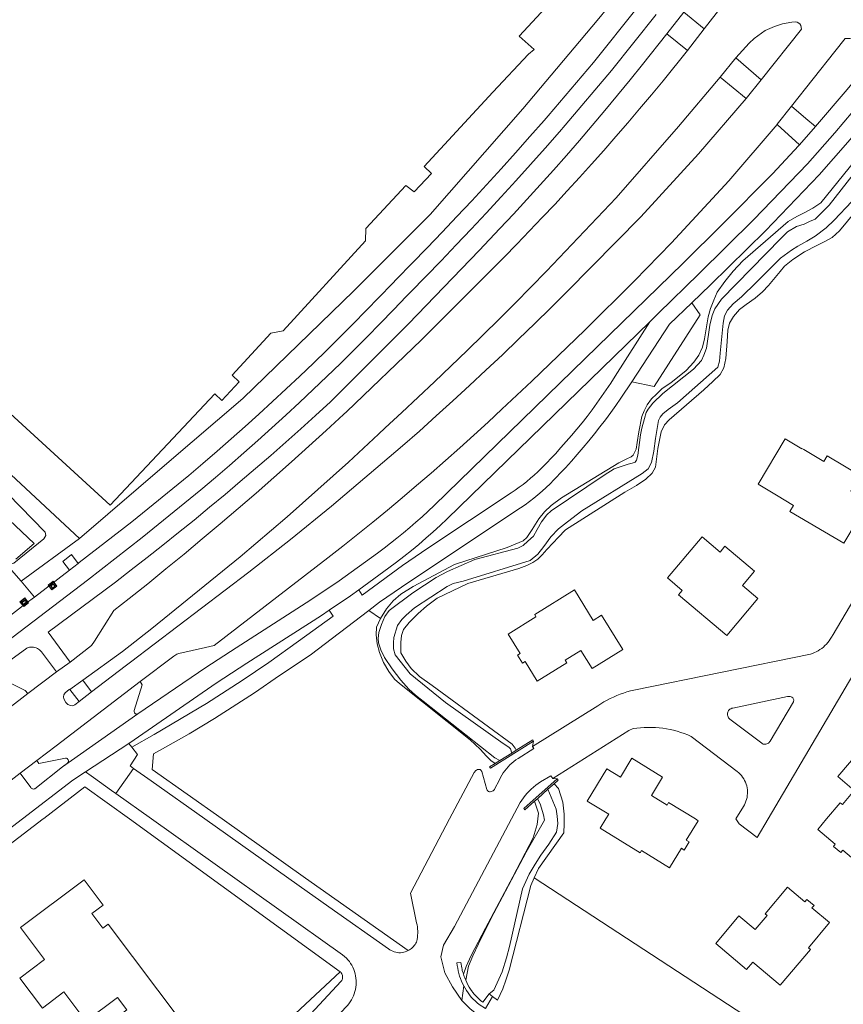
# Model space of a CAD drawing. Header units: metres. Extents: x 89888 to 94270, y 464165 to 468904.
# Tile 168 of 256: x 93055 to 93188, y 466220 to 466379. Entities that reach past the tile are written whole.
import ezdxf

# ---------------------------------------------------------------- set-up
doc = ezdxf.new("R2010")
doc.units = ezdxf.units.M
doc.layers.get('0').update_dxf_attribs({"linetype": 'CONTINUOUS'})
for name, color, linetype, lineweight in [('B_BEBOUWINGSGRENS_0', 251, 'CONTINUOUS', 13), ('G_GRENS_ALGEMEEN_0', 251, 'CONTINUOUS', 13), ('Q_INFORMATIEBORD_0', 251, 'CONTINUOUS', 13), ('Q_TELECOM_KAST_0', 251, 'CONTINUOUS', 13), ('T_CULTUURGRENS_0', 251, 'CONTINUOUS', 13), ('T_HEK_LIJN_0', 251, 'CONTINUOUS', 13), ('V_WEGGRENS_0', 251, 'CONTINUOUS', 13), ('W_KADEMUUR_30CM_LIJN_0', 251, 'CONTINUOUS', 13), ('W_WATERGRENS_0', 251, 'CONTINUOUS', 13)]:
    doc.layers.add(name, color=color, linetype=linetype, lineweight=lineweight)

# ---------------------------------------------------------------- blocks, each defined once
blk = doc.blocks.new('Q_INFORMATIEBORD')
for points in [[(-0.5, 0.5), (0.5, 0.5), (0.5, -0.5), (-0.5, -0.5)], [(-0.37, 0.22), (0.36, 0.22), (0.36, -0.21), (-0.37, -0.21)]]:
    blk.add_lwpolyline(points, close=True)
for points in [[(-0.44, 0.46), (0.44, 0.46, -0.414214), (0.46, 0.44), (0.46, -0.44, -0.414214), (0.44, -0.46), (-0.44, -0.46, -0.414214), (-0.46, -0.44), (-0.46, 0.44), (-0.46, 0.44), (-0.46, 0.45), (-0.46, 0.45), (-0.46, 0.45), (-0.46, 0.45), (-0.46, 0.45), (-0.46, 0.45), (-0.46, 0.46), (-0.46, 0.46), (-0.46, 0.46), (-0.45, 0.46), (-0.45, 0.46), (-0.45, 0.46), (-0.45, 0.46), (-0.45, 0.46), (-0.45, 0.46), (-0.44, 0.46), (-0.44, 0.46)], [(-0.29, 0.16), (0.28, 0.16, -0.414214), (0.3, 0.14), (0.3, -0.13, -0.414214), (0.28, -0.16), (-0.29, -0.16, -0.414214), (-0.31, -0.13), (-0.31, 0.14), (-0.31, 0.14), (-0.31, 0.14), (-0.31, 0.14), (-0.31, 0.15), (-0.31, 0.15), (-0.31, 0.15), (-0.3, 0.15), (-0.3, 0.15), (-0.3, 0.15), (-0.3, 0.16), (-0.3, 0.16), (-0.3, 0.16), (-0.3, 0.16), (-0.29, 0.16), (-0.29, 0.16), (-0.29, 0.16), (-0.29, 0.16), (-0.29, 0.16)]]:
    blk.add_lwpolyline(points, format="xyb")
blk = doc.blocks.new('Q_TELECOM_KAST')
for points in [[(-0.5, 0.5), (0.5, 0.5), (0.5, -0.5), (-0.5, -0.5)], [(-0.26, 0.26), (0.25, 0.26), (0.25, 0.19), (-0.26, 0.19)], [(-0.26, 0.11), (0.25, 0.11), (0.25, -0.33), (-0.26, -0.33)]]:
    blk.add_lwpolyline(points, close=True)
blk.add_lwpolyline([(-0.44, 0.46), (0.44, 0.46, -0.414214), (0.46, 0.44), (0.46, -0.44, -0.414214), (0.44, -0.46), (-0.44, -0.46, -0.414214), (-0.46, -0.44), (-0.46, 0.44), (-0.46, 0.44), (-0.46, 0.45), (-0.46, 0.45), (-0.46, 0.45), (-0.46, 0.45), (-0.46, 0.45), (-0.46, 0.45), (-0.46, 0.46), (-0.46, 0.46), (-0.46, 0.46), (-0.45, 0.46), (-0.45, 0.46), (-0.45, 0.46), (-0.45, 0.46), (-0.45, 0.46), (-0.45, 0.46), (-0.44, 0.46), (-0.44, 0.46)], format="xyb")
blk.add_circle((-0.18, -0.03), 0.0354)

msp = doc.modelspace()

# ---------------------------------------------------------------- linework, layer by layer
at = {"layer": 'B_BEBOUWINGSGRENS_0'}
for p, q in [((93064.83, 466291.21), (93063.43, 466290.13)), ((93147.66, 466274.24), (93152.6, 466277.3)), ((93177.98, 466223.2), (93182.82, 466228.98))]:
    msp.add_line(p, q, dxfattribs=at)
for points in [[(93178.77, 466311.27), (93174.43, 466303.96), (93177.39, 466302.2), (93180.11, 466300.55), (93179.54, 466299.59), (93188.21, 466294.44), (93192.2, 466301.13), (93189.35, 466302.83), (93190.86, 466305.37), (93185.53, 466308.53), (93184.99, 466307.63), (93181.76, 466309.55)], [(93181.76, 466309.55), (93181.47, 466309.72), (93181.44, 466309.68), (93178.77, 466311.27)], [(93168.26, 466293.03), (93165.36, 466295.47), (93159.79, 466288.85), (93162.16, 466286.85), (93161.55, 466286.13)], [(93161.55, 466286.13), (93169.35, 466279.56), (93174.38, 466285.53), (93171.87, 466287.64), (93173.82, 466289.95), (93169.05, 466293.97), (93168.26, 466293.03)], [(93063.43, 466290.13), (93062.35, 466291.53), (93063.75, 466292.61), (93064.83, 466291.21)], [(93152.6, 466277.3), (93149.16, 466282.84), (93147.84, 466282.02), (93144.8, 466286.92), (93138.39, 466282.94), (93138.6, 466282.6), (93134.1, 466279.8), (93136.05, 466276.66), (93135.63, 466276.4), (93136.43, 466275.1), (93136.85, 466275.37), (93138.8, 466272.23), (93143.57, 466275.19), (93143.32, 466275.58), (93145.85, 466277.15), (93147.66, 466274.24)], [(93155.37, 466244.56), (93155.58, 466244.9), (93160.11, 466242.12), (93162.04, 466245.27), (93162.49, 466244.99), (93163.29, 466246.3), (93162.83, 466246.58), (93164.76, 466249.71), (93164.29, 466250), (93159.98, 466252.64), (93159.74, 466252.25), (93157.2, 466253.8), (93159.01, 466256.75), (93154.07, 466259.78), (93152.21, 466256.76)], [(93197.6, 466250), (93199.42, 466252.16), (93194.99, 466255.91), (93195.97, 466257.08), (93191, 466261.27), (93187.25, 466256.82), (93189.89, 466254.6), (93187.98, 466252.33), (93187.64, 466252.61), (93185.44, 466250)], [(93152.21, 466256.76), (93150.04, 466258.09), (93146.85, 466252.89), (93150.33, 466250.76), (93149.86, 466250), (93148.94, 466248.5), (93155.37, 466244.56)], [(93185.44, 466250), (93184.02, 466248.32), (93186.84, 466245.94), (93186.53, 466245.58), (93187.71, 466244.58), (93188.03, 466244.97), (93190.83, 466242.6), (93194.25, 466246.65), (93194.55, 466246.39), (93197.6, 466250)], [(93081.57, 466217.19), (93069.66, 466233.04), (93068.81, 466232.41), (93067.04, 466234.77), (93068.82, 466236.11), (93065.77, 466240.17), (93055.54, 466232.49), (93059.4, 466227.34), (93055.42, 466224.35), (93059.05, 466219.52), (93062.53, 466222.13), (93066.07, 466217.42), (93071.16, 466221.24), (93072.68, 466219.21), (93071.76, 466218.51)], [(93182.82, 466228.98), (93182.51, 466229.23), (93185.92, 466233.31), (93183.08, 466235.68), (93183.41, 466236.07), (93182.24, 466237.04), (93181.92, 466236.66), (93179.13, 466238.99), (93175.55, 466234.71), (93175.86, 466234.45), (93173.94, 466232.16), (93171.3, 466234.36), (93167.57, 466229.91), (93172.54, 466225.75), (93173.53, 466226.92), (93177.98, 466223.2)]]:
    msp.add_lwpolyline(points, dxfattribs=at)
at = {"layer": 'G_GRENS_ALGEMEEN_0'}
for q in [(93137.78, 466239.26), (93184.48, 466210.38)]:
    msp.add_line((93138.31, 466240.51), q, dxfattribs=at)
for points in [[(93192.7, 466351.04), (93187.5, 466344.82), (93186.32, 466343.74), (93185.25, 466343.14), (93183.89, 466342.44), (93181.9, 466341.42), (93179.99, 466340.22), (93178.67, 466339.14), (93177.95, 466338.26), (93176.07, 466336), (93175.1, 466335), (93173.92, 466333.94), (93172.45, 466332.92), (93171.4, 466332.13), (93170.41, 466330.98), (93169.77, 466329.95), (93169.5, 466328.82), (93169.41, 466326.96), (93169.22, 466324.26), (93168.9, 466322.73), (93168.28, 466321.66), (93167.12, 466320.52), (93165.64, 466319.2), (93160.04, 466314.37), (93159.32, 466313.52), (93158.76, 466312.4), (93158.25, 466309.73), (93157.87, 466306.72), (93157.31, 466305.76), (93156.29, 466304.8), (93154.78, 466303.78), (93152.9, 466302.68), (93143.36, 466296.63), (93142.2, 466295.36), (93141.35, 466294.51), (93140.35, 466293.43), (93139.58, 466292.6), (93138.92, 466291.89), (93138.07, 466291.34), (93137.15, 466290.87), (93135.81, 466290.36)], [(93135.81, 466290.36), (93127.61, 466287.95), (93123.93, 466286.19), (93122.65, 466285.62), (93120.93, 466284.3), (93119.63, 466283.14), (93118.17, 466281.68), (93117.23, 466280.54), (93116.92, 466279.58), (93116.84, 466278.45), (93116.84, 466276.8), (93117.62, 466275.43), (93118.49, 466274.26), (93119.81, 466272.99), (93121.86, 466271.54), (93130.96, 466264.86), (93134.77, 466262.06), (93135.22, 466261.43), (93135.43, 466261.08)], [(93141.51, 466255.65), (93142.24, 466254.93), (93142.95, 466252.71), (93143.13, 466250.79), (93143.16, 466249.22), (93143.07, 466247.79), (93138.99, 466242.04), (93138.31, 466240.51)], [(93137.78, 466239.26), (93134.3, 466225.64), (93133.75, 466224.03), (93133.27, 466222.6), (93132.39, 466220.76), (93131.58, 466221.4)]]:
    msp.add_lwpolyline(points, dxfattribs=at)
at = {"layer": 'T_CULTUURGRENS_0'}
for p, q in [((93053.34, 466290.95), (93055.63, 466288.36)), ((93055.63, 466288.36), (93057.76, 466285.78)), ((93073.47, 466261.58), (93073, 466262.19))]:
    msp.add_line(p, q, dxfattribs=at)
for points in [[(92927.35, 466418.37), (92927.48, 466417.96), (92927.91, 466417.15), (92928.48, 466416.14), (92929.26, 466415.26), (92931.5, 466412.84), (92946.67, 466399.39), (92964.73, 466383), (92980.76, 466367.62), (93000, 466348.96), (93006.41, 466342.87), (93017.69, 466332.96), (93027.86, 466324.23), (93042.62, 466311.46), (93053.46, 466302.4), (93059.49, 466296.23), (93059.59, 466295.72), (93059.26, 466295.18), (93054.43, 466291.23), (93053.34, 466290.95)], [(93073, 466262.19), (93073.84, 466262.74), (93087.08, 466271.9), (93092.01, 466275.12), (93104.05, 466282.82), (93105.28, 466283.65)], [(93105.28, 466283.65), (93105.92, 466282.71), (93100.35, 466278.67), (93095.52, 466275.24), (93091.27, 466272.32), (93085.52, 466268.62), (93077.07, 466263.62), (93073.47, 466261.58)], [(93132.04, 466258.95), (93131.32, 466259.42), (93130.6, 466260.14), (93129.6, 466261.27), (93128.01, 466262.73), (93116.58, 466271.84), (93115.78, 466272.55), (93114.86, 466273.79), (93114.02, 466275.21), (93113.38, 466276.81), (93113.03, 466278.25), (93112.84, 466279.68), (93112.92, 466280.92), (93113.52, 466282.34)], [(93126.9, 466224.99), (93127.34, 466226.23), (93128.16, 466227.97), (93130.49, 466232.41), (93134.86, 466240.66), (93138.17, 466246.97), (93138.81, 466249.09), (93139.03, 466250.95), (93138.36, 466252.87)], [(93062.75, 466181.14), (93061.36, 466182.73), (93107.02, 466225.37)], [(93107.02, 466225.37), (93107.13, 466225.28), (93107.22, 466225.17), (93107.3, 466225.05), (93107.36, 466224.92), (93107.4, 466224.79), (93107.43, 466224.65)], [(93107.21, 466223.85), (93097.31, 466213.22), (93076.84, 466194.17), (93062.75, 466181.14)], [(93107.43, 466224.65), (93107.43, 466224.51), (93107.42, 466224.37), (93107.4, 466224.23), (93107.35, 466224.1), (93107.29, 466223.97), (93107.21, 466223.85)]]:
    msp.add_lwpolyline(points, dxfattribs=at)
at = {"layer": 'T_HEK_LIJN_0'}
msp.add_line((93065.05, 466295.23), (93055.63, 466288.36), dxfattribs=at)
for points in [[(93152.01, 466383.09), (93148.44, 466378.71), (93136.5, 466364.49), (93121.52, 466347.47), (93109.23, 466335.16), (93091.35, 466317.76), (93079.12, 466307.28), (93065.05, 466295.23)], [(93065.05, 466295.23), (92980.71, 466373.75), (92975.08, 466379.19)]]:
    msp.add_lwpolyline(points, dxfattribs=at)
at = {"layer": 'V_WEGGRENS_0'}
for p, q in [((93165.72, 466377.38), (93170.9, 466384.09)), ((93162.43, 466380.05), (93159.71, 466376.58)), ((93162.43, 466380.05), (93165.72, 466377.38)), ((93163, 466373.91), (93165.72, 466377.38)), ((93174.91, 466369.15), (93181.38, 466377.31)), ((93179.84, 466378.47), (93178.34, 466378.19)), ((93163, 466373.91), (93159.71, 466376.58)), ((93170.83, 466372.71), (93168.28, 466369.59)), ((93170.83, 466372.71), (93174.91, 466369.15)), ((93186.75, 466373.72), (93179.79, 466364.92)), ((93172.48, 466366.15), (93168.28, 466369.59)), ((93172.48, 466366.15), (93174.91, 466369.15)), ((93179.79, 466364.92), (93182.08, 466362.94)), ((93181.09, 466358.69), (93177.46, 466361.97)), ((93181.09, 466358.69), (93183.66, 466361.62)), ((93182.08, 466362.94), (93183.66, 466361.62)), ((93160.13, 466329.75), (93163.74, 466333.22)), ((93163.74, 466333.22), (93165.04, 466331.27)), ((93158.35, 466331.53), (93156.95, 466330.17)), ((93154.03, 466320.49), (93160.13, 466329.75)), ((93063.43, 466290.13), (93057.76, 466285.78)), ((93111.65, 466283.62), (93113.52, 466282.34)), ((93059.97, 466280.09), (93063.52, 466275.26)), ((93052.14, 466274.37), (93056.55, 466277.54)), ((93061.33, 466273.72), (93063.52, 466275.26)), ((93061.33, 466273.72), (93056.69, 466270.21)), ((93074.8, 466272.14), (93061.28, 466261.81)), ((93065.56, 466272.37), (93063.47, 466270.89)), ((93064.96, 466268.96), (93063.47, 466270.89)), ((93065.56, 466272.37), (93066.98, 466270.47)), ((93045.18, 466261.44), (93055.71, 466269.46)), ((93055.71, 466269.46), (93056.69, 466270.21)), ((93064.96, 466268.96), (93066.98, 466270.47)), ((93062.31, 466258.4), (93074.45, 466266.94)), ((93061.28, 466261.81), (93058.13, 466259.41)), ((93073, 466262.19), (93066.01, 466257.58)), ((93138.19, 466262.53), (93138.02, 466261.69)), ((93138.02, 466261.69), (93138.24, 466261.34)), ((93055.46, 466257.38), (93058.13, 466259.41)), ((93073.2, 466258.55), (93073.75, 466258.16)), ((93055.46, 466257.38), (93053.54, 466255.9)), ((93063.96, 466256.23), (93066.01, 466257.58)), ((93070.9, 466254.09), (93073.75, 466258.16)), ((93141.01, 466256.96), (93141.29, 466256.51)), ((93141.29, 466256.51), (93142.03, 466256.45)), ((93126.96, 466223.08), (93126.63, 466220.73))]:
    msp.add_line(p, q, dxfattribs=at)
for points in [[(92981.66, 466382.3), (93023.56, 466343.1), (93069.99, 466300.59), (93086.85, 466318.53), (93087.97, 466317.44), (93090.74, 466320.45), (93089.65, 466321.57), (93095.89, 466328.3), (93097.83, 466328.69), (93111.13, 466343.19), (93111.19, 466345.2), (93117.62, 466352.13), (93118.98, 466351.1), (93121.78, 466354.07), (93120.59, 466355.21), (93131.63, 466367.17), (93137.38, 466373.32), (93138.31, 466374.03), (93135.91, 466376.22), (93158.33, 466400.43)], [(93154.93, 466380.75), (93147.86, 466371.98), (93140.58, 466363.37), (93139.94, 466362.63), (93137.63, 466360.01), (93135.31, 466357.4), (93132.97, 466354.81), (93130.61, 466352.23), (93128.24, 466349.66), (93125.86, 466347.11), (93123.46, 466344.58), (93121.04, 466342.06), (93118.61, 466339.55), (93116.16, 466337.06), (93115.41, 466336.28), (93113.34, 466334.11), (93111.24, 466331.95), (93109.14, 466329.81), (93107.01, 466327.68), (93104.87, 466325.57), (93102.72, 466323.48), (93100.55, 466321.4), (93098.36, 466319.34), (93096.16, 466317.29), (93093.94, 466315.27), (93091.71, 466313.25), (93089.46, 466311.26), (93087.2, 466309.28), (93084.92, 466307.32), (93082.63, 466305.38), (93073.44, 466297.92), (93064.98, 466291.33), (93064.83, 466291.21)], [(93157.95, 466379.7), (93150.77, 466370.67), (93143.32, 466361.86), (93142.4, 466360.78), (93140.07, 466358.13), (93137.72, 466355.5), (93135.35, 466352.88), (93132.97, 466350.28), (93130.57, 466347.68), (93128.16, 466345.11), (93125.74, 466342.54), (93123.3, 466339.99), (93120.84, 466337.46), (93118.37, 466334.94), (93117.72, 466334.26), (93115.62, 466332.07), (93113.51, 466329.89), (93111.38, 466327.73), (93109.24, 466325.58), (93107.08, 466323.45), (93104.9, 466321.34), (93102.71, 466319.24), (93100.5, 466317.16), (93098.28, 466315.09), (93096.04, 466313.05), (93093.78, 466311.02), (93091.51, 466309), (93089.23, 466307.01), (93086.93, 466305.03), (93084.61, 466303.07), (93075.15, 466295.4), (93066.31, 466288.48), (93050.91, 466276.78)], [(93178.34, 466378.19), (93177.06, 466377.76), (93175.56, 466377.12), (93173.76, 466375.85), (93172.96, 466375.07), (93170.83, 466372.71)], [(93181.38, 466377.31), (93181.27, 466377.91), (93181.12, 466378.21), (93180.72, 466378.44), (93180.43, 466378.52), (93179.84, 466378.47)], [(93159.71, 466376.58), (93155.79, 466371.61), (93153.79, 466369.14), (93151.76, 466366.68), (93149.72, 466364.23), (93147.67, 466361.8), (93145.6, 466359.39), (93143.51, 466356.98), (93141.4, 466354.6), (93139.27, 466352.23), (93137.13, 466349.87), (93134.98, 466347.53), (93132.8, 466345.21), (93129.45, 466341.64), (93118.04, 466329.84), (93106.44, 466318.23), (93105.46, 466317.26), (93103.08, 466315.07), (93100.68, 466312.91), (93098.27, 466310.75), (93095.84, 466308.62), (93093.4, 466306.5), (93090.95, 466304.4), (93088.48, 466302.31), (93086, 466300.24), (93083.5, 466298.19), (93080.99, 466296.16), (93078.47, 466294.14), (93075.93, 466292.14), (93073.38, 466290.15), (93070.81, 466288.18), (93059.97, 466280.09)], [(93189.31, 466375.83), (93188.43, 466375.85), (93186.75, 466373.72)], [(93198.93, 466375.42), (93198.09, 466374.21), (93192.59, 466367.49), (93186.75, 466360.6), (93182.34, 466355.61), (93173.71, 466346.62), (93164.84, 466337.86), (93158.35, 466331.53)], [(93201.49, 466374.23), (93194, 466365.14), (93188.87, 466359.09), (93184.22, 466353.84), (93175.61, 466344.84), (93166.73, 466336.11), (93163.74, 466333.22)], [(93183.66, 466361.62), (93188.74, 466367.6), (93194.46, 466374.54)], [(93063.52, 466275.26), (93066.98, 466277.96), (93067.45, 466278.66), (93070.55, 466283.59), (93073.05, 466285.53), (93076.02, 466287.91), (93078.96, 466290.3), (93081.9, 466292.71), (93084.82, 466295.14), (93087.72, 466297.59), (93090.61, 466300.05), (93093.48, 466302.54), (93096.33, 466305.04), (93099.18, 466307.56), (93102, 466310.09), (93104.81, 466312.65), (93107.6, 466315.22), (93108.13, 466315.68), (93120.1, 466327.17), (93131.82, 466338.91), (93133.46, 466340.59), (93135.52, 466342.69), (93137.57, 466344.81), (93139.6, 466346.94), (93141.62, 466349.08), (93143.62, 466351.24), (93145.6, 466353.41), (93147.57, 466355.59), (93149.53, 466357.79), (93151.47, 466360.01), (93153.4, 466362.23), (93155.3, 466364.47), (93157.2, 466366.73), (93159.08, 466368.99), (93163, 466373.91)], [(93168.28, 466369.59), (93161.55, 466361.63), (93151.51, 466350.13), (93140.32, 466338.34), (93137.78, 466335.74), (93135.23, 466333.17), (93132.66, 466330.6), (93130.08, 466328.05), (93127.49, 466325.52), (93124.88, 466322.99), (93122.26, 466320.49), (93119.63, 466317.99), (93116.98, 466315.51), (93114.32, 466313.05), (93113.22, 466312.05), (93110.8, 466309.79), (93108.37, 466307.54), (93105.92, 466305.31), (93103.46, 466303.1), (93100.98, 466300.9), (93098.49, 466298.72), (93095.98, 466296.55), (93093.46, 466294.41), (93090.93, 466292.28), (93076.67, 466280.73), (93071.94, 466277.02), (93065.56, 466272.37)], [(93113.52, 466282.34), (93114.49, 466283.86), (93115.6, 466285.19), (93116.83, 466286.22), (93118.8, 466287.45), (93125.49, 466291.02), (93133.96, 466293.74), (93136.55, 466294.85), (93137.15, 466295.35), (93137.99, 466296.66), (93139.07, 466298.39), (93139.99, 466299.51), (93141.03, 466300.51), (93142.7, 466301.75), (93151.94, 466307.43), (93153.22, 466308.08), (93153.93, 466308.39), (93154.29, 466308.65), (93154.74, 466309.64), (93154.89, 466310.69), (93155.17, 466312.41), (93155.65, 466314.86), (93156.02, 466315.8), (93156.52, 466316.76), (93157.24, 466317.74), (93158.02, 466318.51), (93158.95, 466319.39), (93160.32, 466320.33), (93162.81, 466322.31), (93164.06, 466323.63), (93164.86, 466324.75), (93165.43, 466326.06), (93165.78, 466327.4), (93166.36, 466330.93), (93166.71, 466332.3), (93167.25, 466333.64), (93167.81, 466334.95), (93169.04, 466336.66), (93170.36, 466338.3), (93171.96, 466340), (93179.24, 466346.34), (93180.63, 466347.15), (93181.81, 466347.74), (93183.2, 466348.45), (93184.51, 466349.34), (93187.25, 466352.71), (93199.59, 466367.97)], [(93066.98, 466270.47), (93072.39, 466274.65), (93073.23, 466275.27), (93092.34, 466289.78), (93099.05, 466295.03), (93105.63, 466300.45), (93117.07, 466310.14), (93119.8, 466312.54), (93122.5, 466314.97), (93125.2, 466317.41), (93127.87, 466319.87), (93130.53, 466322.34), (93133.18, 466324.84), (93135.8, 466327.34), (93138.41, 466329.87), (93141.01, 466332.41), (93143.59, 466334.97), (93155.49, 466347.1), (93164.81, 466357.21), (93172.48, 466366.15)], [(93179.79, 466364.92), (93177.49, 466362.01), (93177.46, 466361.97)], [(93177.46, 466361.97), (93169.67, 466352.89), (93160.43, 466342.86), (93154.47, 466336.76), (93146.45, 466328.78), (93137.95, 466320.58), (93133.12, 466316.06), (93130.87, 466313.96), (93128.6, 466311.88), (93126.31, 466309.82), (93124.01, 466307.78), (93121.7, 466305.75), (93119.37, 466303.74), (93117.02, 466301.75), (93114.66, 466299.78), (93112.28, 466297.83), (93109.89, 466295.89), (93107.49, 466293.97), (93105.07, 466292.08), (93086.73, 466277.99), (93085.35, 466277.62), (93081.04, 466276.66), (93080.72, 466276.57), (93080.22, 466276.24), (93074.8, 466272.14)], [(93074.45, 466266.94), (93085.4, 466274.4), (93090.26, 466277.61), (93102.33, 466285.31), (93106.9, 466288.37), (93113.04, 466292.87), (93114.11, 466293.66), (93115.16, 466294.47), (93116.2, 466295.29), (93117.23, 466296.13), (93118.25, 466296.98), (93119.25, 466297.84), (93120.24, 466298.73), (93121.22, 466299.62), (93122.19, 466300.53), (93146.51, 466324.23), (93162.27, 466339.57), (93168.74, 466345.93), (93176.72, 466353.99), (93180.98, 466358.59), (93181.09, 466358.69)], [(93225.32, 466345.54), (93186.48, 466279.76), (93186.21, 466279.3), (93186.04, 466279), (93185.85, 466278.72), (93185.64, 466278.45), (93185.41, 466278.19), (93185.17, 466277.94), (93184.92, 466277.71), (93184.65, 466277.5), (93184.37, 466277.3), (93184.08, 466277.12), (93183.78, 466276.96), (93183.47, 466276.81), (93183.15, 466276.68), (93182.82, 466276.58), (93154.37, 466270.76), (93153.81, 466270.63), (93153.25, 466270.47), (93152.7, 466270.3), (93152.16, 466270.11), (93151.62, 466269.9), (93151.09, 466269.66), (93150.57, 466269.41), (93150.06, 466269.15), (93149.56, 466268.86), (93149.07, 466268.55), (93148.59, 466268.23), (93138.02, 466261.69)], [(93141.29, 466256.51), (93153.57, 466264.27), (93154.28, 466264.57), (93154.87, 466264.65), (93155.46, 466264.71), (93156.05, 466264.75), (93156.65, 466264.77), (93157.25, 466264.76), (93157.84, 466264.74), (93158.44, 466264.69), (93159.03, 466264.62), (93159.62, 466264.53), (93160.2, 466264.42), (93160.79, 466264.29), (93161.36, 466264.14), (93161.93, 466263.96), (93162.5, 466263.77), (93163.05, 466263.55), (93163.6, 466263.32), (93171.04, 466257.63), (93171.29, 466257.43), (93171.51, 466257.21), (93171.72, 466256.98), (93171.91, 466256.73), (93172.08, 466256.47), (93172.23, 466256.2), (93172.37, 466255.91), (93172.48, 466255.62), (93172.56, 466255.32), (93172.63, 466255.01), (93172.67, 466254.7), (93172.69, 466254.39), (93172.69, 466254.08), (93172.66, 466253.76), (93172.61, 466253.46), (93172.54, 466253.15), (93172.44, 466252.85), (93172.33, 466252.56), (93172.19, 466252.28), (93172.03, 466252.01), (93170.82, 466250), (93171.34, 466249.23), (93174.24, 466247), (93176, 466250), (93230.44, 466342.39)], [(93165.04, 466331.27), (93157.63, 466319.72), (93154.03, 466320.49)], [(93110.04, 466286.94), (93114.88, 466290.46), (93116.1, 466291.38), (93117.32, 466292.32), (93118.52, 466293.28), (93119.7, 466294.27), (93120.87, 466295.26), (93122.03, 466296.28), (93123.16, 466297.32), (93124.29, 466298.37), (93156.95, 466330.17)], [(93156.95, 466330.17), (93151.35, 466321.37), (93150.64, 466320.27), (93149.91, 466319.17), (93149.17, 466318.09), (93148.41, 466317.02), (93147.63, 466315.96), (93146.83, 466314.91), (93146.02, 466313.87), (93145.2, 466312.85), (93144.35, 466311.84), (93143.49, 466310.84), (93142.62, 466309.86), (93141.73, 466308.89), (93140.83, 466307.94), (93140.54, 466307.64), (93140.01, 466307.07), (93139.46, 466306.51), (93138.9, 466305.97), (93138.32, 466305.44), (93137.73, 466304.92), (93137.13, 466304.42), (93136.52, 466303.94), (93135.89, 466303.47), (93135.25, 466303.02), (93134.6, 466302.58), (93121.18, 466293.68), (93117.11, 466290.84), (93110.61, 466286.08), (93110.04, 466286.94)], [(93154.03, 466320.49), (93152.3, 466317.86), (93151.48, 466316.68), (93150.64, 466315.51), (93149.78, 466314.36), (93148.91, 466313.22), (93148.02, 466312.09), (93147.12, 466310.97), (93146.2, 466309.86), (93145.26, 466308.77), (93144.31, 466307.7), (93143.34, 466306.63), (93142.36, 466305.58), (93142.09, 466305.29), (93141.48, 466304.65), (93140.86, 466304.03), (93140.23, 466303.43), (93139.58, 466302.84), (93138.91, 466302.27), (93138.24, 466301.71), (93137.54, 466301.17), (93136.84, 466300.65), (93136.12, 466300.15), (93118.13, 466288.19), (93113.39, 466284.93), (93111.65, 466283.62)], [(93110.04, 466286.94), (93108.69, 466285.96), (93105.28, 466283.65)], [(93057.76, 466285.78), (93056.41, 466284.78), (93046.84, 466277.34)], [(93076.95, 466260.48), (93078.38, 466261.32), (93082.69, 466263.74), (93086.79, 466266.22), (93093.26, 466270.33), (93097.25, 466273.14), (93102.19, 466276.43), (93111.65, 466283.62)], [(93056.55, 466277.54), (93056.76, 466277.62), (93056.97, 466277.67), (93057.18, 466277.7), (93057.4, 466277.71), (93057.62, 466277.69), (93057.83, 466277.65), (93058.04, 466277.58), (93058.24, 466277.5), (93058.43, 466277.39), (93058.6, 466277.26), (93058.76, 466277.11), (93058.91, 466276.95), (93061.33, 466273.72)], [(93056.69, 466270.21), (93056.25, 466270.72), (93051.82, 466272.89), (93051.7, 466272.96), (93051.59, 466273.05), (93051.49, 466273.15), (93051.41, 466273.26), (93051.35, 466273.39), (93051.31, 466273.52), (93051.42, 466273.85)], [(93063.47, 466270.89), (93063.39, 466270.87), (93062.7, 466270.31), (93062.51, 466270), (93062.44, 466269.69), (93062.5, 466269.37), (93062.81, 466268.76)], [(93074.8, 466272.14), (93075.15, 466271.62), (93073.84, 466267.47), (93073.83, 466267.38), (93073.84, 466267.28), (93073.87, 466267.18), (93073.92, 466267.09), (93073.98, 466267.02), (93074.07, 466266.96), (93074.16, 466266.93), (93074.26, 466266.91), (93074.36, 466266.92), (93074.45, 466266.94)], [(93170.15, 466267.84), (93170, 466267.78), (93169.87, 466267.7), (93169.75, 466267.6), (93169.65, 466267.48), (93169.57, 466267.35), (93169.51, 466267.21), (93169.48, 466267.06), (93169.46, 466266.9), (93169.47, 466266.75), (93169.51, 466266.6), (93169.57, 466266.45), (93169.64, 466266.32), (93169.74, 466266.2), (93169.86, 466266.09), (93174.98, 466262.2), (93175.1, 466262.13), (93175.24, 466262.08), (93175.38, 466262.05), (93175.52, 466262.04), (93175.66, 466262.05), (93175.8, 466262.09), (93175.93, 466262.14), (93176.05, 466262.22), (93176.16, 466262.31), (93176.26, 466262.41), (93176.34, 466262.53), (93180.09, 466268.9), (93180.13, 466269), (93180.15, 466269.11), (93180.14, 466269.22), (93180.12, 466269.33), (93180.07, 466269.43), (93180, 466269.51), (93179.85, 466269.61), (93179.72, 466269.67), (93179.58, 466269.72), (93179.44, 466269.74), (93179.3, 466269.74), (93179.16, 466269.72), (93170.3, 466267.87), (93170.15, 466267.84)], [(93062.81, 466268.76), (93063.14, 466268.43), (93063.57, 466268.27), (93063.9, 466268.24), (93064.25, 466268.38), (93064.96, 466268.96)], [(93073.2, 466258.55), (93074.4, 466260.39), (93073.47, 466261.58)], [(93058.13, 466259.41), (93058.48, 466258.96), (93062.75, 466259.8), (93062.84, 466259.8), (93062.94, 466259.78), (93063.02, 466259.74), (93063.1, 466259.69), (93063.16, 466259.61), (93063.21, 466259.53), (93063.24, 466259.44), (93063.25, 466259.35), (93063.23, 466259.25), (93063.2, 466259.16), (93063.15, 466259.08), (93063.08, 466259.02), (93062.31, 466258.4)], [(93118.02, 466228.78), (93106.19, 466237.12), (93101.47, 466240.44), (93088, 466250), (93076.73, 466258), (93076.95, 466260.48)], [(93138.24, 466261.34), (93135.72, 466259.76), (93135.37, 466259.52), (93135.04, 466259.26), (93134.72, 466258.99), (93134.41, 466258.71), (93134.12, 466258.41), (93133.84, 466258.09), (93133.57, 466257.76), (93133.33, 466257.42), (93133.1, 466257.07), (93132.89, 466256.7), (93132.7, 466256.33), (93131.94, 466254.82), (93131.9, 466254.76), (93131.68, 466254.55), (93131.4, 466254.43), (93131.2, 466254.38), (93131.11, 466254.39), (93131.01, 466254.41), (93130.92, 466254.45), (93130.85, 466254.51), (93130.78, 466254.58), (93130.73, 466254.66), (93130.69, 466254.75), (93129.88, 466257.64), (93129.84, 466257.73), (93129.78, 466257.82), (93129.7, 466257.89), (93129.62, 466257.95), (93129.52, 466257.98), (93129.41, 466258), (93129.31, 466257.99), (93129.18, 466257.95), (93129.04, 466257.89), (93128.92, 466257.82), (93128.81, 466257.72), (93128.72, 466257.61), (93128.64, 466257.49), (93124.68, 466250), (93118.35, 466238.01), (93119.35, 466233.27), (93119.43, 466232.94), (93119.48, 466232.61), (93119.52, 466232.27), (93119.54, 466231.93), (93119.55, 466231.6), (93119.53, 466231.26), (93119.5, 466230.92), (93119.44, 466230.59), (93119.41, 466230.35), (93119.33, 466230.16), (93119.23, 466229.96), (93119.12, 466229.78), (93118.99, 466229.6), (93118.86, 466229.44)], [(93062.31, 466258.4), (93057.82, 466254.88), (93057.72, 466254.85), (93057.62, 466254.83), (93057.52, 466254.84), (93057.43, 466254.86), (93057.34, 466254.91), (93057.26, 466254.97), (93057.19, 466255.05), (93055.46, 466257.38)], [(93066.01, 466257.58), (93066.91, 466256.93), (93067.26, 466256.69)], [(93067.26, 466256.69), (93070.17, 466254.61), (93070.9, 466254.09)], [(93073.75, 466258.16), (93076.57, 466256.16), (93085.25, 466250), (93100.43, 466239.23), (93105.2, 466235.86), (93114.85, 466229.04), (93115.06, 466228.89), (93115.28, 466228.77), (93115.52, 466228.66), (93115.76, 466228.57), (93116.01, 466228.51), (93116.27, 466228.46), (93116.52, 466228.44), (93116.78, 466228.44), (93117.04, 466228.47), (93117.29, 466228.51), (93117.54, 466228.58), (93117.78, 466228.67), (93118.02, 466228.78)], [(93123.9, 466225.2), (93123.29, 466227.79), (93123.69, 466229.66), (93125.47, 466232.66), (93134.64, 466250), (93136.04, 466252.65), (93136.3, 466253.04), (93136.57, 466253.43), (93136.86, 466253.8), (93137.17, 466254.16), (93137.49, 466254.5), (93137.83, 466254.82), (93138.19, 466255.13), (93138.56, 466255.43), (93138.94, 466255.7), (93139.34, 466255.96), (93141.01, 466256.96)], [(92982.63, 466187.13), (92982.54, 466187.43), (92982.47, 466187.73), (92982.42, 466188.04), (92982.4, 466188.35), (92982.39, 466188.66), (92982.41, 466188.97), (92982.46, 466189.28), (92982.52, 466189.59), (92982.61, 466189.88), (92982.72, 466190.18), (92982.86, 466190.46), (92983.01, 466190.73), (92983.18, 466190.99), (92983.38, 466191.23), (92983.58, 466191.47), (92993.14, 466201.86), (93000, 466207.13), (93055.85, 466250), (93063.96, 466256.23)], [(92987.91, 466193.37), (92994.07, 466199.91), (92995.09, 466200.84), (93000, 466204.61), (93008.71, 466211.29), (93013.43, 466214.97), (93059.15, 466250), (93059.27, 466250.09), (93065.91, 466255.2)], [(93065.91, 466255.2), (93073.08, 466250), (93107.02, 466225.37)], [(93109.57, 466222.88), (93109.61, 466223.24), (93109.63, 466223.6), (93109.62, 466223.97), (93109.59, 466224.33), (93109.53, 466224.7), (93109.45, 466225.05), (93109.35, 466225.4), (93109.23, 466225.75), (93109.08, 466226.08), (93108.91, 466226.41), (93108.73, 466226.72), (93108.52, 466227.02), (93108.29, 466227.31), (93108.04, 466227.58), (93107.4, 466228.07), (93076.64, 466250), (93070.9, 466254.09)], [(93118.86, 466229.44), (93118.71, 466229.28), (93118.55, 466229.14), (93118.38, 466229), (93118.2, 466228.88), (93118.02, 466228.78)], [(93126.63, 466220.73), (93125.14, 466222.94), (93123.9, 466225.2)], [(93045.55, 466158.73), (93059.64, 466171.62), (93059.73, 466174.04), (93090.68, 466202.46), (93097.24, 466208.65), (93103.65, 466215), (93107.96, 466219.66), (93108.21, 466219.93), (93108.45, 466220.21), (93108.66, 466220.51), (93108.85, 466220.82), (93109.03, 466221.14), (93109.18, 466221.47), (93109.31, 466221.81), (93109.42, 466222.16), (93109.51, 466222.52), (93109.57, 466222.88)], [(93129.32, 466218.32), (93127.94, 466219.46), (93126.63, 466220.73)]]:
    msp.add_lwpolyline(points, dxfattribs=at)
at = {"layer": 'W_KADEMUUR_30CM_LIJN_0'}
for p, q in [((93132.76, 466259.41), (93134.71, 466260.62)), ((93135.43, 466261.08), (93134.71, 466260.62)), ((93132.76, 466259.41), (93132.04, 466258.95)), ((93140.53, 466254.79), (93141.51, 466255.65)), ((93140.53, 466254.79), (93138.82, 466253.27)), ((93138.36, 466252.87), (93138.82, 466253.27)), ((93131.58, 466221.4), (93131.07, 466221.8))]:
    msp.add_line(p, q, dxfattribs=at)
for points in [[(93138.19, 466262.53), (93131.25, 466258.2), (93131.13, 466258.38), (93132.04, 466258.95)], [(93135.43, 466261.08), (93138.07, 466262.73), (93138.19, 466262.53)], [(93138.36, 466252.87), (93136.8, 466251.49), (93136.64, 466251.66), (93142.03, 466256.45)], [(93142.03, 466256.45), (93142.19, 466256.25), (93141.51, 466255.65)], [(93126.96, 466223.08), (93126.77, 466223.47), (93126.59, 466223.86), (93126.43, 466224.27), (93126.29, 466224.68), (93126.17, 466225.1), (93126.07, 466225.52), (93125.98, 466225.94), (93125.92, 466226.37), (93125.87, 466226.8), (93126.5, 466226.86), (93126.64, 466225.99), (93126.68, 466225.79), (93126.73, 466225.59), (93126.78, 466225.39), (93126.84, 466225.18), (93126.9, 466224.99)], [(93127.27, 466224.01), (93127.19, 466224.2), (93127.11, 466224.4), (93127.04, 466224.59), (93126.97, 466224.79), (93126.9, 466224.99)], [(93127.27, 466224.01), (93127.44, 466223.63), (93127.63, 466223.26), (93127.84, 466222.9), (93128.06, 466222.55), (93128.29, 466222.2), (93128.39, 466222.07), (93128.69, 466221.72), (93129, 466221.38), (93129.33, 466221.05), (93129.68, 466220.74), (93130.04, 466220.45), (93131.07, 466221.8)], [(93131.58, 466221.4), (93130.45, 466219.44), (93129.43, 466220.08), (93129.1, 466220.36), (93128.78, 466220.66), (93128.48, 466220.97), (93128.18, 466221.29), (93127.91, 466221.63), (93127.65, 466221.97), (93127.4, 466222.33), (93127.18, 466222.7), (93126.96, 466223.08)]]:
    msp.add_lwpolyline(points, dxfattribs=at)
at = {"layer": 'W_WATERGRENS_0'}
for points in [[(93193.94, 466359.3), (93185.85, 466348.93), (93183.57, 466346.68), (93182.7, 466346.32), (93181.8, 466345.91), (93180.6, 466345.5), (93179.15, 466344.64), (93178.05, 466343.58), (93168.52, 466333.8), (93167.41, 466332.23), (93167.01, 466331.16), (93166.6, 466329.63), (93166.07, 466325.91), (93165.67, 466324.76), (93165.25, 466323.93), (93163.98, 466322.5), (93159.04, 466318.57), (93157.45, 466317.04), (93156.7, 466316.08), (93156.37, 466315.55), (93156.08, 466314.58), (93155.67, 466313.02), (93155.43, 466311.92), (93155.04, 466308.64), (93154.81, 466307.86), (93154.56, 466307.51), (93154.1, 466307.36), (93153.47, 466307.18), (93151.19, 466306.47), (93149.61, 466305.45), (93141.07, 466299.7), (93140.33, 466299.02), (93139.5, 466297.9), (93138.77, 466296.64), (93138.21, 466295.6), (93137.3, 466294.76), (93136.51, 466294.1), (93135.66, 466293.68), (93128.77, 466291.84), (93124.36, 466289.91), (93122.53, 466288.92), (93118.73, 466286.43), (93114.92, 466283.59), (93114.25, 466282.63), (93113.71, 466281.37), (93113.28, 466280.08), (93113.18, 466279.11), (93113.2, 466278.38), (93113.58, 466277.29), (93114.2, 466276.01), (93115.41, 466274.18), (93116.8, 466272.4), (93118.1, 466270.94), (93119.19, 466269.97), (93120.44, 466269.01), (93131.97, 466259.87), (93132.76, 466259.41)], [(93167.9, 466322.83), (93168.16, 466323.79), (93168.27, 466325.11), (93168.77, 466329.94), (93169.01, 466331.09), (93169.46, 466332.03), (93170.37, 466333.04), (93171.71, 466334.2), (93174.11, 466336.5), (93178.02, 466340.42), (93179.77, 466341.71), (93180.81, 466342.34), (93182.28, 466343.15), (93183.57, 466343.96), (93185.38, 466345.3), (93186.64, 466346.52), (93189.48, 466349.56)], [(93134.71, 466260.62), (93134.51, 466261.31), (93134.22, 466261.58), (93133.29, 466262.17), (93124.02, 466268.8), (93118.31, 466273.39), (93115.88, 466276.47), (93115.66, 466277.44), (93115.63, 466278.41), (93115.7, 466279.28), (93116.27, 466281.18), (93117, 466282.17), (93117.66, 466282.88), (93119, 466284.02), (93124.31, 466287.48), (93125.26, 466287.95), (93126.86, 466288.32), (93137.65, 466291.67), (93138.91, 466292.67), (93139.88, 466293.92), (93141.01, 466295.47), (93142.23, 466296.77), (93143.68, 466297.9), (93146.01, 466299.66), (93155.71, 466305.68), (93156.67, 466306.47), (93157.23, 466307.46), (93157.59, 466309.31), (93157.88, 466311.36), (93158.36, 466314.24), (93158.59, 466314.8), (93159.03, 466315.31), (93159.88, 466315.99), (93161.42, 466317.1), (93167.9, 466322.83)], [(93054.76, 466291.91), (93057.73, 466294.41), (93048.66, 466302.96)], [(93131.07, 466221.8), (93131.81, 466222.4), (93133.16, 466225.37), (93133.85, 466227.62), (93134.32, 466229.45), (93136.42, 466238.75), (93137.49, 466241.11), (93138.47, 466242.73), (93139.36, 466244.15), (93140.66, 466245.93), (93141.89, 466247.85), (93142.11, 466249.28), (93142.02, 466250.44), (93141.83, 466251.58), (93140.53, 466254.79)], [(93138.82, 466253.27), (93139.28, 466252.44), (93139.81, 466250.65), (93139.99, 466249.8), (93137.02, 466244.65), (93131.33, 466233.88), (93129.33, 466229.85), (93128.4, 466227.92), (93127.73, 466226.29), (93127.27, 466224.01)]]:
    msp.add_lwpolyline(points, dxfattribs=at)

# ---------------------------------------------------------------- block references
at = {"layer": 'Q_INFORMATIEBORD_0', "rotation": 38}
msp.add_blockref('Q_INFORMATIEBORD', (93056.13, 466284.93), dxfattribs=at)
at = {"layer": 'Q_TELECOM_KAST_0', "rotation": 37}
msp.add_blockref('Q_TELECOM_KAST', (93060.66, 466287.62), dxfattribs=at)

doc.saveas('drawing.dxf')
